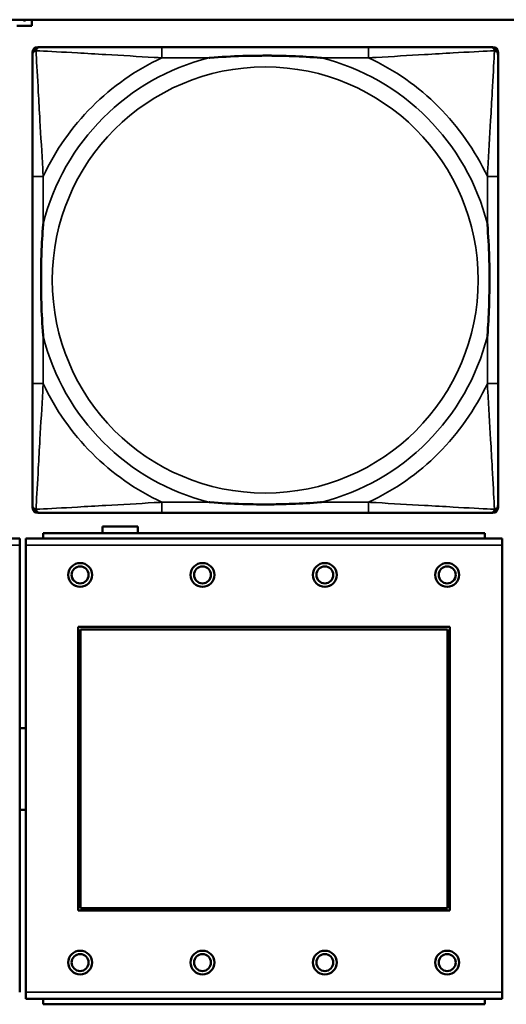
# Model space of a CAD drawing. Header units: inches. Extents: x -32 to 29.2, y -14.4 to 22.6.
# Tile 58 of 256: x -15.7 to -15, y -7.8 to -6.3. Entities that reach past the tile are written whole.
import ezdxf

# ---------------------------------------------------------------- set-up
doc = ezdxf.new("R2010")
doc.units = ezdxf.units.IN
doc.header["$MEASUREMENT"] = 0
doc.layers.add('Visible (ANSI)', color=7, linetype='Continuous', lineweight=50)
doc.layers.add('Visible Narrow (ANSI)', color=7, linetype='Continuous', lineweight=35)

msp = doc.modelspace()

# ---------------------------------------------------------------- linework, layer by layer
at = {"layer": 'Visible (ANSI)'}
for p, q in [((-27.8004, -6.3234), (-5.0254, -6.3234)), ((-15.6921, -6.3234), (-15.6921, -6.3326)), ((-15.6921, -6.3326), (-15.7141, -6.3326)), ((-15.6831, -6.3637), (-15.6792, -6.3637)), ((-15.1965, -6.3637), (-15.5004, -6.3637)), ((-15.0178, -6.3637), (-15.0138, -6.3637)), ((-15.691, -7.0408), (-15.691, -6.3715)), ((-15.006, -6.3715), (-15.006, -6.3755)), ((-15.691, -6.5542), (-15.691, -6.8582)), ((-15.006, -6.8582), (-15.006, -6.5542)), ((-15.0138, -7.0487), (-15.6831, -7.0487)), ((-15.5004, -7.0487), (-15.1965, -7.0487)), ((-15.006, -7.0369), (-15.006, -7.0408)), ((-15.0253, -7.0783), (-15.6753, -7.0783)), ((-15.6753, -7.0863), (-15.6753, -7.0783)), ((-15.5881, -7.0783), (-15.5881, -7.0686)), ((-15.5881, -7.0686), (-15.5361, -7.0686)), ((-15.5361, -7.0686), (-15.5361, -7.0783)), ((-15.0253, -7.0783), (-15.0253, -7.0863)), ((-15.7098, -7.0863), (-16.4108, -7.0863)), ((-15.7098, -7.0863), (-15.7098, -7.0963)), ((-14.9998, -7.0863), (-15.7008, -7.0863)), ((-15.7008, -7.0963), (-15.7008, -7.0863)), ((-14.9998, -7.0863), (-14.9998, -7.0963)), ((-15.7098, -7.7533), (-15.7098, -7.0963)), ((-15.7008, -7.0963), (-15.7008, -7.7533)), ((-14.9998, -7.7533), (-14.9998, -7.0963)), ((-15.6238, -7.6333), (-15.6238, -7.2163)), ((-15.6238, -7.2163), (-15.0768, -7.2163)), ((-15.6202, -7.2199), (-15.0804, -7.2199)), ((-15.6202, -7.6297), (-15.6202, -7.2199)), ((-15.0804, -7.2199), (-15.0804, -7.6297)), ((-15.0768, -7.2163), (-15.0768, -7.6333)), ((-15.0804, -7.6297), (-15.6202, -7.6297)), ((-15.0768, -7.6333), (-15.6238, -7.6333)), ((-15.7008, -7.7633), (-15.7008, -7.7533)), ((-14.9998, -7.7533), (-14.9998, -7.7633)), ((-15.7008, -7.7633), (-14.9998, -7.7633)), ((-15.6753, -7.7633), (-15.6753, -7.7713)), ((-15.0253, -7.7713), (-15.6753, -7.7713)), ((-15.0253, -7.7713), (-15.0253, -7.7633))]:
    msp.add_line(p, q, dxfattribs=at)
for centre, radius in [((-15.6208, -7.1399), 0.0175), ((-15.4408, -7.1399), 0.0175), ((-15.2608, -7.1399), 0.0175), ((-15.0808, -7.1399), 0.0175), ((-15.6208, -7.1399), 0.0125), ((-15.4408, -7.1399), 0.0125), ((-15.2608, -7.1399), 0.0125), ((-15.0808, -7.1399), 0.0125), ((-15.6208, -7.7099), 0.0175), ((-15.6208, -7.7099), 0.0125), ((-15.4408, -7.7099), 0.0175), ((-15.4408, -7.7099), 0.0125), ((-15.2608, -7.7099), 0.0175), ((-15.2608, -7.7099), 0.0125), ((-15.0808, -7.7099), 0.0175), ((-15.0808, -7.7099), 0.0125)]:
    msp.add_circle(centre, radius, dxfattribs=at)
for centre, radius, start, end in [((-15.6792, -6.3755), 0.0118, 90, 180), ((-15.6831, -6.3715), 0.00787, 90, 180), ((-15.0178, -6.3755), 0.0118, 0, 90), ((-15.0138, -6.3715), 0.00787, 0, 90), ((-15.6792, -7.0369), 0.0118, 180, 270), ((-15.6831, -7.0408), 0.00787, 180, 270), ((-15.0178, -7.0369), 0.0118, 270, 360), ((-15.0138, -7.0408), 0.00787, 270, 0), ((-15.705, -7.4253), 0.06, 85.9286, 94.5311), ((-15.705, -7.4253), 0.06, 265.4689, 274.0714)]:
    msp.add_arc(centre, radius, start, end, dxfattribs=at)
for points in [[(-15.7046, -6.3239), (-15.7048, -6.3237), (-15.705, -6.3234)], [(-15.7027, -6.3245), (-15.7033, -6.3245), (-15.7042, -6.3242), (-15.7046, -6.3239)], [(-15.7007, -6.3239), (-15.701, -6.3242), (-15.702, -6.3245), (-15.7027, -6.3245)], [(-15.7003, -6.3234), (-15.7005, -6.3237), (-15.7007, -6.3239)]]:
    msp.add_open_spline(points, degree=2, dxfattribs=at)
for points, degree, knots in [([(-15.7041, -6.3234), (-15.7039, -6.3236), (-15.7031, -6.3238), (-15.7027, -6.3238)], 2, [0.061213, 0.061213, 0.061213, 1, 2, 2, 2]), ([(-15.7027, -6.3238), (-15.7021, -6.3238), (-15.7014, -6.3236), (-15.7012, -6.3234)], 2, [0, 0, 0, 1, 1.900936, 1.900936, 1.900936]), ([(-15.5004, -6.3637), (-15.504, -6.3637), (-15.5076, -6.3637), (-15.5112, -6.3637), (-15.5444, -6.3637), (-15.5781, -6.3637), (-15.609, -6.3637), (-15.6359, -6.3637), (-15.6615, -6.3637), (-15.6749, -6.3637), (-15.6765, -6.3637), (-15.6779, -6.3637), (-15.6792, -6.3637)], 3, [0, 0, 0, 0, 0.0272471, 0.0272471, 0.0272471, 0.2790553, 0.2790553, 0.2790553, 0.4988354, 0.4988354, 0.4988354, 0.5252205, 0.5252205, 0.5252205, 0.5252205]), ([(-15.0178, -6.3637), (-15.0327, -6.3637), (-15.0743, -6.3637), (-15.1149, -6.3637), (-15.1414, -6.3637), (-15.1693, -6.3637), (-15.1965, -6.3637)], 3, [-0.5252205, -0.5252205, -0.5252205, -0.5252205, -0.20743, -0.20743, -0.20743, 0, 0, 0, 0]), ([(-15.691, -6.3755), (-15.691, -6.3904), (-15.691, -6.432), (-15.691, -6.4726), (-15.691, -6.4991), (-15.691, -6.527), (-15.691, -6.5542)], 3, [-0.5252205, -0.5252205, -0.5252205, -0.5252205, -0.20743, -0.20743, -0.20743, 0, 0, 0, 0]), ([(-15.4312, -6.3794), (-15.4308, -6.3794), (-15.4303, -6.3794), (-15.4138, -6.3781), (-15.3978, -6.3773), (-15.3748, -6.3765), (-15.3681, -6.3764), (-15.359, -6.3763), (-15.3565, -6.3763), (-15.3524, -6.3763), (-15.3508, -6.3762), (-15.3477, -6.3762), (-15.3461, -6.3762), (-15.3426, -6.3763), (-15.3405, -6.3763), (-15.3343, -6.3763), (-15.3302, -6.3764), (-15.3205, -6.3766), (-15.3149, -6.3768), (-15.2951, -6.3775), (-15.2811, -6.3783), (-15.2666, -6.3794), (-15.2662, -6.3794), (-15.2657, -6.3794)], 3, [-0.416114, -0.416114, -0.416114, -0.416114, -0.4127691, -0.4127691, -0.2896446, -0.2896446, -0.2388934, -0.2388934, -0.2201881, -0.2201881, -0.2080204, -0.2080204, -0.196499, -0.196499, -0.1809939, -0.1809939, -0.149741, -0.149741, -0.1073162, -0.1073162, 0, 0, 0.0033356, 0.0033356, 0.0033356, 0.0033356]), ([(-15.006, -6.5542), (-15.006, -6.5507), (-15.006, -6.5471), (-15.006, -6.5435), (-15.006, -6.5103), (-15.006, -6.4766), (-15.006, -6.4457), (-15.006, -6.4188), (-15.006, -6.3932), (-15.006, -6.3798), (-15.006, -6.3782), (-15.006, -6.3767), (-15.006, -6.3755)], 3, [0, 0, 0, 0, 0.0272471, 0.0272471, 0.0272471, 0.2790553, 0.2790553, 0.2790553, 0.4988354, 0.4988354, 0.4988354, 0.5252205, 0.5252205, 0.5252205, 0.5252205]), ([(-15.6752, -6.7889), (-15.6753, -6.7885), (-15.6753, -6.7881), (-15.6766, -6.7716), (-15.6774, -6.7555), (-15.6781, -6.7325), (-15.6783, -6.7258), (-15.6784, -6.7167), (-15.6784, -6.7142), (-15.6784, -6.7101), (-15.6784, -6.7085), (-15.6784, -6.7054), (-15.6784, -6.7039), (-15.6784, -6.7003), (-15.6784, -6.6982), (-15.6783, -6.6921), (-15.6783, -6.6879), (-15.6781, -6.6782), (-15.6779, -6.6726), (-15.6772, -6.6528), (-15.6764, -6.6388), (-15.6753, -6.6243), (-15.6753, -6.6239), (-15.6752, -6.6234)], 3, [-0.416114, -0.416114, -0.416114, -0.416114, -0.4127691, -0.4127691, -0.2896446, -0.2896446, -0.2388934, -0.2388934, -0.2201881, -0.2201881, -0.2080204, -0.2080204, -0.196499, -0.196499, -0.1809939, -0.1809939, -0.149741, -0.149741, -0.1073162, -0.1073162, 0, 0, 0.0033356, 0.0033356, 0.0033356, 0.0033356]), ([(-15.0217, -6.6234), (-15.0217, -6.6239), (-15.0216, -6.6243), (-15.0204, -6.6408), (-15.0195, -6.6569), (-15.0188, -6.6798), (-15.0187, -6.6865), (-15.0186, -6.6957), (-15.0186, -6.6982), (-15.0185, -6.7023), (-15.0185, -6.7039), (-15.0185, -6.707), (-15.0185, -6.7085), (-15.0185, -6.7121), (-15.0186, -6.7141), (-15.0186, -6.7203), (-15.0187, -6.7244), (-15.0189, -6.7342), (-15.019, -6.7398), (-15.0198, -6.7595), (-15.0205, -6.7736), (-15.0216, -6.7881), (-15.0217, -6.7885), (-15.0217, -6.7889)], 3, [-0.416114, -0.416114, -0.416114, -0.416114, -0.4127691, -0.4127691, -0.2896446, -0.2896446, -0.2388934, -0.2388934, -0.2201881, -0.2201881, -0.2080204, -0.2080204, -0.196499, -0.196499, -0.1809939, -0.1809939, -0.149741, -0.149741, -0.1073162, -0.1073162, 0, 0, 0.0033356, 0.0033356, 0.0033356, 0.0033356]), ([(-15.691, -6.8582), (-15.691, -6.8854), (-15.691, -6.9132), (-15.691, -6.9398), (-15.691, -6.9804), (-15.691, -7.022), (-15.691, -7.0369)], 3, [3.9382945, 3.9382945, 3.9382945, 3.9382945, 4.1457245, 4.1457245, 4.1457245, 4.463515, 4.463515, 4.463515, 4.463515]), ([(-15.006, -7.0369), (-15.006, -7.022), (-15.006, -6.9804), (-15.006, -6.9398), (-15.006, -6.9132), (-15.006, -6.8854), (-15.006, -6.8582)], 3, [-0.5252205, -0.5252205, -0.5252205, -0.5252205, -0.20743, -0.20743, -0.20743, 0, 0, 0, 0]), ([(-15.2657, -7.033), (-15.2662, -7.033), (-15.2666, -7.033), (-15.2811, -7.0341), (-15.2951, -7.0349), (-15.3149, -7.0356), (-15.3205, -7.0358), (-15.3302, -7.036), (-15.3343, -7.0361), (-15.3405, -7.0361), (-15.3426, -7.0361), (-15.3461, -7.0361), (-15.3477, -7.0361), (-15.3508, -7.0361), (-15.3524, -7.0361), (-15.3565, -7.0361), (-15.359, -7.0361), (-15.3681, -7.036), (-15.3748, -7.0358), (-15.3978, -7.0351), (-15.4138, -7.0343), (-15.4303, -7.033), (-15.4308, -7.033), (-15.4312, -7.033)], 3, [-0.4149464, -0.4149464, -0.4149464, -0.4149464, -0.41162, -0.41162, -0.3046026, -0.3046026, -0.2622958, -0.2622958, -0.23113, -0.23113, -0.215668, -0.215668, -0.2041787, -0.2041787, -0.1920448, -0.1920448, -0.1733916, -0.1733916, -0.1227817, -0.1227817, 0, 0, 0.0033356, 0.0033356, 0.0033356, 0.0033356]), ([(-15.6792, -7.0487), (-15.6643, -7.0487), (-15.6227, -7.0487), (-15.582, -7.0487), (-15.5555, -7.0487), (-15.5277, -7.0487), (-15.5004, -7.0487)], 3, [-0.5252205, -0.5252205, -0.5252205, -0.5252205, -0.20743, -0.20743, -0.20743, 0, 0, 0, 0]), ([(-15.1965, -7.0487), (-15.1693, -7.0487), (-15.1414, -7.0487), (-15.1149, -7.0487), (-15.0743, -7.0487), (-15.0327, -7.0487), (-15.0178, -7.0487)], 3, [3.9382945, 3.9382945, 3.9382945, 3.9382945, 4.1457245, 4.1457245, 4.1457245, 4.463515, 4.463515, 4.463515, 4.463515])]:
    msp.add_open_spline(points, degree=degree, knots=knots, dxfattribs=at)
at = {"layer": 'Visible Narrow (ANSI)'}
for p, q in [((-15.5004, -6.3637), (-15.5004, -6.3794)), ((-15.1965, -6.3637), (-15.1965, -6.3794)), ((-15.5004, -6.3794), (-15.4312, -6.3794)), ((-15.2657, -6.3794), (-15.1965, -6.3794)), ((-15.6752, -6.5542), (-15.691, -6.5542)), ((-15.6752, -6.6234), (-15.6752, -6.5542)), ((-15.006, -6.5542), (-15.0217, -6.5542)), ((-15.0217, -6.5542), (-15.0217, -6.6234)), ((-15.6752, -6.8582), (-15.6752, -6.7889)), ((-15.0217, -6.7889), (-15.0217, -6.8582)), ((-15.6752, -6.8582), (-15.691, -6.8582)), ((-15.006, -6.8582), (-15.0217, -6.8582)), ((-15.5004, -7.033), (-15.5004, -7.0487)), ((-15.4312, -7.033), (-15.5004, -7.033)), ((-15.1965, -7.033), (-15.2657, -7.033)), ((-15.1965, -7.033), (-15.1965, -7.0487)), ((-16.4108, -7.0963), (-15.7098, -7.0963)), ((-15.7008, -7.0963), (-14.9998, -7.0963)), ((-14.9998, -7.7533), (-15.7008, -7.7533))]:
    msp.add_line(p, q, dxfattribs=at)
msp.add_circle((-15.3485, -6.7062), 0.3133, dxfattribs=at)
for radius, start, end in [(0.3371, 104.2103, 165.7897), (0.3604, 114.9407, 155.0593), (0.3371, 14.2103, 75.7897), (0.3604, 24.9407, 65.0593), (0.3371, 194.2103, 255.7897), (0.3371, 284.2103, 345.7897), (0.3604, 204.9407, 245.0593), (0.3604, 294.9407, 335.0593)]:
    msp.add_arc((-15.3485, -6.7062), radius, start, end, dxfattribs=at)
for points, knots in [([(-15.691, -6.3755), (-15.691, -6.3749), (-15.6909, -6.3743), (-15.6907, -6.3733), (-15.6905, -6.3729), (-15.6902, -6.3722), (-15.69, -6.372), (-15.6898, -6.3716), (-15.6897, -6.3715), (-15.6893, -6.3711), (-15.6891, -6.3708), (-15.6884, -6.3702), (-15.6879, -6.3699), (-15.6868, -6.3693), (-15.6863, -6.3691), (-15.6857, -6.369)], [-0.02627331, -0.02627331, -0.02627331, -0.02627331, -0.02158775, -0.02158775, -0.01736415, -0.01736415, -0.0147244, -0.0147244, -0.01307456, -0.01307456, -0.00977487, -0.00977487, -0.00449537, -0.00449537, 0.00012419, 0.00012419, 0.00012419, 0.00012419]), ([(-15.6857, -6.369), (-15.6855, -6.3684), (-15.6853, -6.3678), (-15.6848, -6.3668), (-15.6844, -6.3663), (-15.6838, -6.3656), (-15.6836, -6.3653), (-15.6832, -6.365), (-15.683, -6.3649), (-15.6827, -6.3646), (-15.6824, -6.3645), (-15.6818, -6.3642), (-15.6813, -6.364), (-15.6803, -6.3637), (-15.6798, -6.3637), (-15.6792, -6.3637)], [-0.00012419, -0.00012419, -0.00012419, -0.00012419, 0.00449537, 0.00449537, 0.00977487, 0.00977487, 0.01307456, 0.01307456, 0.0147244, 0.0147244, 0.01736415, 0.01736415, 0.02158775, 0.02158775, 0.02627331, 0.02627331, 0.02627331, 0.02627331]), ([(-15.6752, -6.5542), (-15.6754, -6.5505), (-15.6757, -6.5467), (-15.6772, -6.5194), (-15.6786, -6.4952), (-15.6808, -6.4573), (-15.6816, -6.4433), (-15.6836, -6.408), (-15.6847, -6.3879), (-15.6855, -6.3725), (-15.6856, -6.3707), (-15.6857, -6.369)], [0, 0, 0, 0, 0.0278591, 0.0278591, 0.201273, 0.201273, 0.3066357, 0.3066357, 0.475216, 0.475216, 0.5007189, 0.5007189, 0.5007189, 0.5007189]), ([(-15.6857, -6.369), (-15.684, -6.369), (-15.6822, -6.3691), (-15.6667, -6.37), (-15.6466, -6.371), (-15.6114, -6.373), (-15.5973, -6.3738), (-15.5595, -6.3761), (-15.5353, -6.3775), (-15.508, -6.379), (-15.5042, -6.3792), (-15.5004, -6.3794)], [-0.5007189, -0.5007189, -0.5007189, -0.5007189, -0.475216, -0.475216, -0.3066357, -0.3066357, -0.201273, -0.201273, -0.0278591, -0.0278591, 0, 0, 0, 0]), ([(-15.1965, -6.3794), (-15.1928, -6.3792), (-15.189, -6.379), (-15.1616, -6.3775), (-15.1375, -6.3761), (-15.0996, -6.3738), (-15.0856, -6.373), (-15.0503, -6.371), (-15.0302, -6.37), (-15.0148, -6.3691), (-15.0129, -6.369), (-15.0112, -6.369)], [0, 0, 0, 0, 0.0278591, 0.0278591, 0.201273, 0.201273, 0.3066357, 0.3066357, 0.475216, 0.475216, 0.5007189, 0.5007189, 0.5007189, 0.5007189]), ([(-15.0112, -6.369), (-15.0113, -6.3707), (-15.0114, -6.3725), (-15.0122, -6.3879), (-15.0133, -6.408), (-15.0153, -6.4433), (-15.0161, -6.4573), (-15.0183, -6.4952), (-15.0198, -6.5194), (-15.0213, -6.5467), (-15.0215, -6.5505), (-15.0217, -6.5542)], [-0.5007189, -0.5007189, -0.5007189, -0.5007189, -0.475216, -0.475216, -0.3066357, -0.3066357, -0.201273, -0.201273, -0.0278591, -0.0278591, 0, 0, 0, 0]), ([(-15.0178, -6.3637), (-15.0172, -6.3637), (-15.0166, -6.3637), (-15.0156, -6.364), (-15.0152, -6.3642), (-15.0145, -6.3645), (-15.0143, -6.3646), (-15.0139, -6.3649), (-15.0138, -6.365), (-15.0134, -6.3653), (-15.0131, -6.3656), (-15.0125, -6.3663), (-15.0122, -6.3668), (-15.0116, -6.3678), (-15.0114, -6.3684), (-15.0112, -6.369)], [-0.02627331, -0.02627331, -0.02627331, -0.02627331, -0.02158775, -0.02158775, -0.01736415, -0.01736415, -0.0147244, -0.0147244, -0.01307456, -0.01307456, -0.00977487, -0.00977487, -0.00449537, -0.00449537, 0.00012419, 0.00012419, 0.00012419, 0.00012419]), ([(-15.0112, -6.369), (-15.0107, -6.3691), (-15.0101, -6.3693), (-15.0091, -6.3699), (-15.0086, -6.3702), (-15.0079, -6.3708), (-15.0076, -6.3711), (-15.0073, -6.3715), (-15.0072, -6.3716), (-15.0069, -6.372), (-15.0068, -6.3722), (-15.0064, -6.3729), (-15.0063, -6.3733), (-15.006, -6.3743), (-15.006, -6.3749), (-15.006, -6.3755)], [-0.00012419, -0.00012419, -0.00012419, -0.00012419, 0.00449537, 0.00449537, 0.00977487, 0.00977487, 0.01307456, 0.01307456, 0.0147244, 0.0147244, 0.01736415, 0.01736415, 0.02158775, 0.02158775, 0.02627331, 0.02627331, 0.02627331, 0.02627331]), ([(-15.6857, -7.0434), (-15.6856, -7.0417), (-15.6855, -7.0399), (-15.6847, -7.0245), (-15.6836, -7.0043), (-15.6816, -6.9691), (-15.6808, -6.9551), (-15.6786, -6.9172), (-15.6772, -6.893), (-15.6757, -6.8657), (-15.6754, -6.8619), (-15.6752, -6.8582)], [-4.4390134, -4.4390134, -4.4390134, -4.4390134, -4.4135105, -4.4135105, -4.2449302, -4.2449302, -4.1395675, -4.1395675, -3.9661536, -3.9661536, -3.9382945, -3.9382945, -3.9382945, -3.9382945]), ([(-15.0217, -6.8582), (-15.0215, -6.8619), (-15.0213, -6.8657), (-15.0198, -6.893), (-15.0183, -6.9172), (-15.0161, -6.9551), (-15.0153, -6.9691), (-15.0133, -7.0043), (-15.0122, -7.0245), (-15.0114, -7.0399), (-15.0113, -7.0417), (-15.0112, -7.0434)], [0, 0, 0, 0, 0.0278591, 0.0278591, 0.201273, 0.201273, 0.3066357, 0.3066357, 0.475216, 0.475216, 0.5007189, 0.5007189, 0.5007189, 0.5007189]), ([(-15.5004, -7.033), (-15.5042, -7.0332), (-15.508, -7.0334), (-15.5353, -7.0349), (-15.5595, -7.0363), (-15.5973, -7.0385), (-15.6114, -7.0393), (-15.6466, -7.0413), (-15.6667, -7.0424), (-15.6822, -7.0432), (-15.684, -7.0433), (-15.6857, -7.0434)], [0, 0, 0, 0, 0.0278591, 0.0278591, 0.201273, 0.201273, 0.3066357, 0.3066357, 0.475216, 0.475216, 0.5007189, 0.5007189, 0.5007189, 0.5007189]), ([(-15.0112, -7.0434), (-15.0129, -7.0433), (-15.0148, -7.0432), (-15.0302, -7.0424), (-15.0503, -7.0413), (-15.0856, -7.0393), (-15.0996, -7.0385), (-15.1375, -7.0363), (-15.1616, -7.0349), (-15.189, -7.0334), (-15.1928, -7.0332), (-15.1965, -7.033)], [-4.4390134, -4.4390134, -4.4390134, -4.4390134, -4.4135105, -4.4135105, -4.2449302, -4.2449302, -4.1395675, -4.1395675, -3.9661536, -3.9661536, -3.9382945, -3.9382945, -3.9382945, -3.9382945]), ([(-15.6857, -7.0434), (-15.6863, -7.0432), (-15.6868, -7.043), (-15.6879, -7.0425), (-15.6884, -7.0422), (-15.6891, -7.0416), (-15.6893, -7.0413), (-15.6897, -7.0409), (-15.6898, -7.0408), (-15.69, -7.0404), (-15.6902, -7.0401), (-15.6905, -7.0395), (-15.6907, -7.0391), (-15.6909, -7.0381), (-15.691, -7.0375), (-15.691, -7.0369)], [-0.00012419, -0.00012419, -0.00012419, -0.00012419, 0.00449537, 0.00449537, 0.00977487, 0.00977487, 0.01307456, 0.01307456, 0.0147244, 0.0147244, 0.01736415, 0.01736415, 0.02158775, 0.02158775, 0.02627331, 0.02627331, 0.02627331, 0.02627331]), ([(-15.6792, -7.0487), (-15.6798, -7.0487), (-15.6803, -7.0486), (-15.6813, -7.0484), (-15.6818, -7.0482), (-15.6824, -7.0479), (-15.6827, -7.0478), (-15.683, -7.0475), (-15.6832, -7.0474), (-15.6836, -7.047), (-15.6838, -7.0468), (-15.6844, -7.0461), (-15.6848, -7.0456), (-15.6853, -7.0445), (-15.6855, -7.044), (-15.6857, -7.0434)], [-0.02627331, -0.02627331, -0.02627331, -0.02627331, -0.02158775, -0.02158775, -0.01736415, -0.01736415, -0.0147244, -0.0147244, -0.01307456, -0.01307456, -0.00977487, -0.00977487, -0.00449537, -0.00449537, 0.00012419, 0.00012419, 0.00012419, 0.00012419]), ([(-15.0112, -7.0434), (-15.0114, -7.044), (-15.0116, -7.0445), (-15.0122, -7.0456), (-15.0125, -7.0461), (-15.0131, -7.0468), (-15.0134, -7.047), (-15.0138, -7.0474), (-15.0139, -7.0475), (-15.0143, -7.0478), (-15.0145, -7.0479), (-15.0152, -7.0482), (-15.0156, -7.0484), (-15.0166, -7.0486), (-15.0172, -7.0487), (-15.0178, -7.0487)], [-0.00012419, -0.00012419, -0.00012419, -0.00012419, 0.00449537, 0.00449537, 0.00977487, 0.00977487, 0.01307456, 0.01307456, 0.0147244, 0.0147244, 0.01736415, 0.01736415, 0.02158775, 0.02158775, 0.02627331, 0.02627331, 0.02627331, 0.02627331]), ([(-15.006, -7.0369), (-15.006, -7.0375), (-15.006, -7.0381), (-15.0063, -7.0391), (-15.0064, -7.0395), (-15.0068, -7.0401), (-15.0069, -7.0404), (-15.0072, -7.0408), (-15.0073, -7.0409), (-15.0076, -7.0413), (-15.0079, -7.0416), (-15.0086, -7.0422), (-15.0091, -7.0425), (-15.0101, -7.043), (-15.0107, -7.0432), (-15.0112, -7.0434)], [-0.02627331, -0.02627331, -0.02627331, -0.02627331, -0.02158775, -0.02158775, -0.01736415, -0.01736415, -0.0147244, -0.0147244, -0.01307456, -0.01307456, -0.00977487, -0.00977487, -0.00449537, -0.00449537, 0.00012419, 0.00012419, 0.00012419, 0.00012419])]:
    msp.add_open_spline(points, degree=3, knots=knots, dxfattribs=at)

doc.saveas('drawing.dxf')
